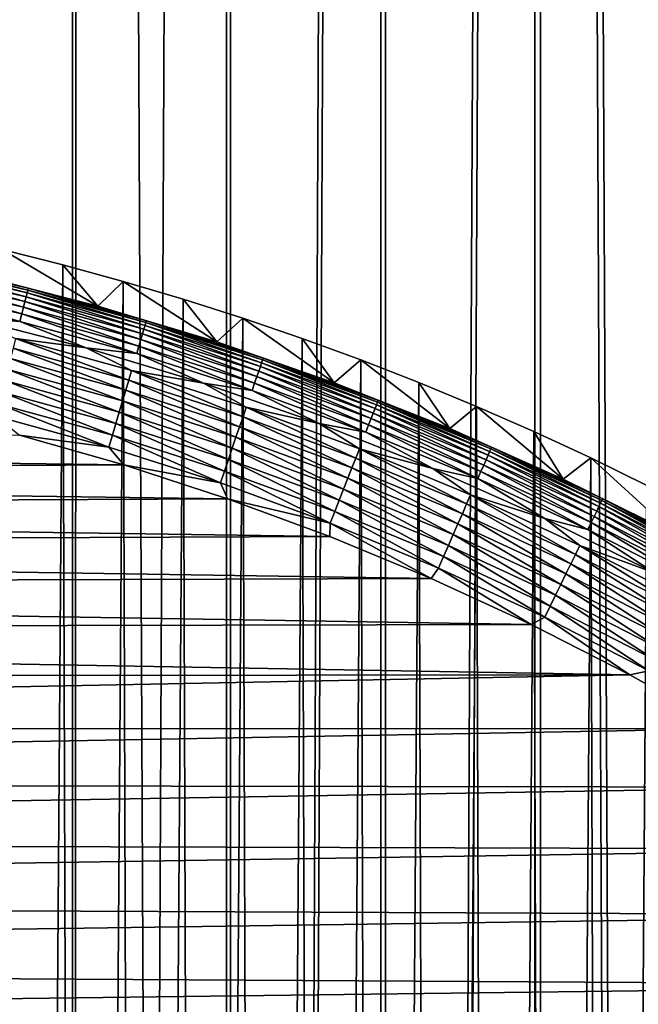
# Model space of a CAD drawing. Header units: millimetres. Extents: x -400 to 400, y -400 to 400.
# Tile 126 of 142: x 17 to 32, y 52 to 76. Entities that reach past the tile are written whole.
import ezdxf

# ---------------------------------------------------------------- set-up
doc = ezdxf.new("R2010")
doc.units = ezdxf.units.MM
doc.header["$LTSCALE"] = 33.374815
for name, color, linetype in [('1', 7, 'CONTINUOUS'), ('10', 7, 'CONTINUOUS'), ('11', 7, 'CONTINUOUS'), ('12', 7, 'CONTINUOUS'), ('2', 7, 'CONTINUOUS'), ('7', 7, 'CONTINUOUS'), ('9', 7, 'CONTINUOUS')]:
    doc.layers.add(name, color=color, linetype=linetype)

msp = doc.modelspace()

# ---------------------------------------------------------------- linework, layer by layer
at = {"layer": '1', "color": 253, "linetype": 'Continuous', "true_color": 0x98aaaf}
for points in [[(18.676, -399.564, -1.075), (14.966, 399.72, -1.012), (14.94, -399.721, -1.012), (18.676, -399.564, -1.075)], [(18.701, 399.563, -1.075), (14.966, 399.72, -1.012), (18.676, -399.564, -1.075), (18.701, 399.563, -1.075)], [(22.411, -399.372, -1.151), (18.701, 399.563, -1.075), (18.676, -399.564, -1.075), (22.411, -399.372, -1.151)], [(22.436, 399.371, -1.151), (18.701, 399.563, -1.075), (22.411, -399.372, -1.151), (22.436, 399.371, -1.151)], [(26.169, 399.143, -1.242), (22.436, 399.371, -1.151), (22.411, -399.372, -1.151), (26.169, 399.143, -1.242)], [(26.145, -399.145, -1.242), (26.169, 399.143, -1.242), (22.411, -399.372, -1.151), (26.145, -399.145, -1.242)], [(29.903, 398.881, -1.347), (26.169, 399.143, -1.242), (26.145, -399.145, -1.242), (29.903, 398.881, -1.347)], [(29.878, -398.883, -1.347), (29.903, 398.881, -1.347), (26.145, -399.145, -1.242), (29.878, -398.883, -1.347)], [(33.611, -398.585, -1.465), (29.903, 398.881, -1.347), (29.878, -398.883, -1.347), (33.611, -398.585, -1.465)], [(33.636, 398.583, -1.465), (29.903, 398.881, -1.347), (33.611, -398.585, -1.465), (33.636, 398.583, -1.465)]]:
    msp.add_3dface(points, dxfattribs=at)
at = {"layer": '10', "color": 254, "linetype": 'Continuous', "true_color": 0xcccccc}
for points in [[(-18.167, 65.529, 48.5), (-20.589, 64.808, 48.5), (19.854, 65.037, 48.5), (-18.167, 65.529, 48.5)], [(17.337, 65.753, 48.5), (-18.167, 65.529, 48.5), (19.854, 65.037, 48.5), (17.337, 65.753, 48.5)], [(-20.589, 64.808, 48.5), (-22.979, 64, 48.5), (22.35, 64.222, 48.5), (-20.589, 64.808, 48.5)], [(19.854, 65.037, 48.5), (-20.589, 64.808, 48.5), (22.35, 64.222, 48.5), (19.854, 65.037, 48.5)], [(22.35, 64.222, 48.5), (-22.979, 64, 48.5), (24.821, 63.308, 48.5), (22.35, 64.222, 48.5)], [(-22.979, 64, 48.5), (-25.335, 63.105, 48.5), (24.821, 63.308, 48.5), (-22.979, 64, 48.5)], [(24.821, 63.308, 48.5), (-25.335, 63.105, 48.5), (27.263, 62.296, 48.5), (24.821, 63.308, 48.5)], [(-25.335, 63.105, 48.5), (-27.653, 62.124, 48.5), (27.263, 62.296, 48.5), (-25.335, 63.105, 48.5)], [(27.263, 62.296, 48.5), (-27.653, 62.124, 48.5), (29.673, 61.185, 48.5), (27.263, 62.296, 48.5)], [(-27.653, 62.124, 48.5), (-29.93, 61.059, 48.5), (29.673, 61.185, 48.5), (-27.653, 62.124, 48.5)], [(-29.93, 61.059, 48.5), (-32.165, 59.912, 48.5), (32.045, 59.976, 48.5), (-29.93, 61.059, 48.5)], [(29.673, 61.185, 48.5), (-29.93, 61.059, 48.5), (32.045, 59.976, 48.5), (29.673, 61.185, 48.5)], [(-32.165, 59.912, 48.5), (-34.354, 58.684, 48.5), (32.045, 59.976, 48.5), (-32.165, 59.912, 48.5)], [(32.045, 59.976, 48.5), (-34.354, 58.684, 48.5), (34.378, 58.67, 48.5), (32.045, 59.976, 48.5)], [(-34.354, 58.684, 48.5), (-36.495, 57.377, 48.5), (34.378, 58.67, 48.5), (-34.354, 58.684, 48.5)], [(34.378, 58.67, 48.5), (-36.495, 57.377, 48.5), (36.665, 57.269, 48.5), (34.378, 58.67, 48.5)], [(-36.495, 57.377, 48.5), (-38.585, 55.993, 48.5), (36.665, 57.269, 48.5), (-36.495, 57.377, 48.5)], [(36.665, 57.269, 48.5), (-38.585, 55.993, 48.5), (38.905, 55.771, 48.5), (36.665, 57.269, 48.5)], [(-38.585, 55.993, 48.5), (-40.622, 54.534, 48.5), (38.905, 55.771, 48.5), (-38.585, 55.993, 48.5)], [(38.905, 55.771, 48.5), (-40.622, 54.534, 48.5), (41.092, 54.18, 48.5), (38.905, 55.771, 48.5)], [(-40.622, 54.534, 48.5), (-42.603, 53, 48.5), (41.092, 54.18, 48.5), (-40.622, 54.534, 48.5)], [(41.092, 54.18, 48.5), (-42.603, 53, 48.5), (43.223, 52.496, 48.5), (41.092, 54.18, 48.5)], [(-42.603, 53, 48.5), (-44.526, 51.396, 48.5), (43.223, 52.496, 48.5), (-42.603, 53, 48.5)], [(43.223, 52.496, 48.5), (-44.526, 51.396, 48.5), (45.294, 50.72, 48.5), (43.223, 52.496, 48.5)]]:
    msp.add_3dface(points, dxfattribs=at)
at = {"layer": '11', "color": 254, "linetype": 'Continuous', "true_color": 0xcccccc}
for points in [[(16.088, 68.592, 47.496), (17.241, 68.082, 47.697), (18.946, 67.858, 47.496), (16.088, 68.592, 47.496)], [(17.181, 67.848, 47.879), (19.971, 67.08, 47.879), (17.241, 68.082, 47.697), (17.181, 67.848, 47.879)], [(17.241, 68.082, 47.697), (19.971, 67.08, 47.879), (20.039, 67.311, 47.697), (17.241, 68.082, 47.697)], [(17.241, 68.082, 47.697), (20.039, 67.311, 47.697), (18.946, 67.858, 47.496), (17.241, 68.082, 47.697)], [(17.119, 67.6, 48.04), (19.898, 66.835, 48.04), (17.181, 67.848, 47.879), (17.119, 67.6, 48.04)], [(17.181, 67.848, 47.879), (19.898, 66.835, 48.04), (19.971, 67.08, 47.879), (17.181, 67.848, 47.879)], [(18.946, 67.858, 47.496), (20.039, 67.311, 47.697), (21.771, 67.005, 47.496), (18.946, 67.858, 47.496)], [(17.053, 67.34, 48.179), (19.821, 66.577, 48.179), (17.119, 67.6, 48.04), (17.053, 67.34, 48.179)], [(17.119, 67.6, 48.04), (19.821, 66.577, 48.179), (19.898, 66.835, 48.04), (17.119, 67.6, 48.04)], [(16.984, 67.068, 48.293), (19.741, 66.309, 48.293), (17.053, 67.34, 48.179), (16.984, 67.068, 48.293)], [(17.053, 67.34, 48.179), (19.741, 66.309, 48.293), (19.821, 66.577, 48.179), (17.053, 67.34, 48.179)], [(19.971, 67.08, 47.879), (22.726, 66.198, 47.879), (20.039, 67.311, 47.697), (19.971, 67.08, 47.879)], [(20.039, 67.311, 47.697), (22.726, 66.198, 47.879), (22.804, 66.426, 47.697), (20.039, 67.311, 47.697)], [(20.039, 67.311, 47.697), (22.804, 66.426, 47.697), (21.771, 67.005, 47.496), (20.039, 67.311, 47.697)], [(16.913, 66.789, 48.383), (19.659, 66.033, 48.383), (16.984, 67.068, 48.293), (16.913, 66.789, 48.383)], [(16.984, 67.068, 48.293), (19.659, 66.033, 48.383), (19.741, 66.309, 48.293), (16.984, 67.068, 48.293)], [(19.898, 66.835, 48.04), (22.643, 65.956, 48.04), (19.971, 67.08, 47.879), (19.898, 66.835, 48.04)], [(19.971, 67.08, 47.879), (22.643, 65.956, 48.04), (22.726, 66.198, 47.879), (19.971, 67.08, 47.879)], [(21.771, 67.005, 47.496), (22.804, 66.426, 47.697), (24.558, 66.035, 47.496), (21.771, 67.005, 47.496)], [(16.841, 66.502, 48.448), (19.575, 65.75, 48.448), (16.913, 66.789, 48.383), (16.841, 66.502, 48.448)], [(16.913, 66.789, 48.383), (19.575, 65.75, 48.448), (19.659, 66.033, 48.383), (16.913, 66.789, 48.383)], [(19.821, 66.577, 48.179), (22.555, 65.701, 48.179), (19.898, 66.835, 48.04), (19.821, 66.577, 48.179)], [(19.898, 66.835, 48.04), (22.555, 65.701, 48.179), (22.643, 65.956, 48.04), (19.898, 66.835, 48.04)], [(16.767, 66.212, 48.487), (19.489, 65.462, 48.487), (16.841, 66.502, 48.448), (16.767, 66.212, 48.487)], [(16.841, 66.502, 48.448), (19.489, 65.462, 48.487), (19.575, 65.75, 48.448), (16.841, 66.502, 48.448)], [(19.741, 66.309, 48.293), (22.464, 65.437, 48.293), (19.821, 66.577, 48.179), (19.741, 66.309, 48.293)], [(19.821, 66.577, 48.179), (22.464, 65.437, 48.293), (22.555, 65.701, 48.179), (19.821, 66.577, 48.179)], [(19.659, 66.033, 48.383), (22.371, 65.164, 48.383), (19.741, 66.309, 48.293), (19.659, 66.033, 48.383)], [(19.741, 66.309, 48.293), (22.371, 65.164, 48.383), (22.464, 65.437, 48.293), (19.741, 66.309, 48.293)], [(22.726, 66.198, 47.879), (25.442, 65.202, 47.879), (22.804, 66.426, 47.697), (22.726, 66.198, 47.879)], [(22.804, 66.426, 47.697), (25.442, 65.202, 47.879), (25.529, 65.426, 47.697), (22.804, 66.426, 47.697)], [(22.804, 66.426, 47.697), (25.529, 65.426, 47.697), (24.558, 66.035, 47.496), (22.804, 66.426, 47.697)], [(16.767, 66.212, 48.487), (17.337, 65.753, 48.5), (19.489, 65.462, 48.487), (16.767, 66.212, 48.487)], [(19.575, 65.75, 48.448), (22.275, 64.885, 48.448), (19.659, 66.033, 48.383), (19.575, 65.75, 48.448)], [(19.659, 66.033, 48.383), (22.275, 64.885, 48.448), (22.371, 65.164, 48.383), (19.659, 66.033, 48.383)], [(22.643, 65.956, 48.04), (25.349, 64.964, 48.04), (22.726, 66.198, 47.879), (22.643, 65.956, 48.04)], [(22.726, 66.198, 47.879), (25.349, 64.964, 48.04), (25.442, 65.202, 47.879), (22.726, 66.198, 47.879)], [(24.558, 66.035, 47.496), (25.529, 65.426, 47.697), (27.302, 64.948, 47.496), (24.558, 66.035, 47.496)], [(22.555, 65.701, 48.179), (25.251, 64.713, 48.179), (22.643, 65.956, 48.04), (22.555, 65.701, 48.179)], [(22.643, 65.956, 48.04), (25.251, 64.713, 48.179), (25.349, 64.964, 48.04), (22.643, 65.956, 48.04)], [(17.337, 65.753, 48.5), (19.854, 65.037, 48.5), (19.489, 65.462, 48.487), (17.337, 65.753, 48.5)], [(19.489, 65.462, 48.487), (22.178, 64.601, 48.487), (19.575, 65.75, 48.448), (19.489, 65.462, 48.487)], [(19.575, 65.75, 48.448), (22.178, 64.601, 48.487), (22.275, 64.885, 48.448), (19.575, 65.75, 48.448)], [(22.464, 65.437, 48.293), (25.149, 64.453, 48.293), (22.555, 65.701, 48.179), (22.464, 65.437, 48.293)], [(22.555, 65.701, 48.179), (25.149, 64.453, 48.293), (25.251, 64.713, 48.179), (22.555, 65.701, 48.179)], [(19.489, 65.462, 48.487), (19.854, 65.037, 48.5), (22.178, 64.601, 48.487), (19.489, 65.462, 48.487)], [(22.371, 65.164, 48.383), (25.045, 64.184, 48.383), (22.464, 65.437, 48.293), (22.371, 65.164, 48.383)], [(22.464, 65.437, 48.293), (25.045, 64.184, 48.383), (25.149, 64.453, 48.293), (22.464, 65.437, 48.293)], [(25.442, 65.202, 47.879), (28.115, 64.095, 47.879), (25.529, 65.426, 47.697), (25.442, 65.202, 47.879)], [(25.529, 65.426, 47.697), (28.115, 64.095, 47.879), (28.211, 64.316, 47.697), (25.529, 65.426, 47.697)], [(25.529, 65.426, 47.697), (28.211, 64.316, 47.697), (27.302, 64.948, 47.496), (25.529, 65.426, 47.697)], [(22.275, 64.885, 48.448), (24.937, 63.909, 48.448), (22.371, 65.164, 48.383), (22.275, 64.885, 48.448)], [(22.371, 65.164, 48.383), (24.937, 63.909, 48.448), (25.045, 64.184, 48.383), (22.371, 65.164, 48.383)], [(25.349, 64.964, 48.04), (28.012, 63.86, 48.04), (25.442, 65.202, 47.879), (25.349, 64.964, 48.04)], [(25.442, 65.202, 47.879), (28.012, 63.86, 48.04), (28.115, 64.095, 47.879), (25.442, 65.202, 47.879)], [(19.854, 65.037, 48.5), (22.35, 64.222, 48.5), (22.178, 64.601, 48.487), (19.854, 65.037, 48.5)], [(22.178, 64.601, 48.487), (24.828, 63.63, 48.487), (22.275, 64.885, 48.448), (22.178, 64.601, 48.487)], [(22.275, 64.885, 48.448), (24.828, 63.63, 48.487), (24.937, 63.909, 48.448), (22.275, 64.885, 48.448)], [(25.251, 64.713, 48.179), (27.904, 63.614, 48.179), (25.349, 64.964, 48.04), (25.251, 64.713, 48.179)], [(25.349, 64.964, 48.04), (27.904, 63.614, 48.179), (28.012, 63.86, 48.04), (25.349, 64.964, 48.04)], [(27.302, 64.948, 47.496), (28.211, 64.316, 47.697), (29.998, 63.748, 47.496), (27.302, 64.948, 47.496)], [(22.178, 64.601, 48.487), (22.35, 64.222, 48.5), (24.828, 63.63, 48.487), (22.178, 64.601, 48.487)], [(25.149, 64.453, 48.293), (27.791, 63.358, 48.293), (25.251, 64.713, 48.179), (25.149, 64.453, 48.293)], [(25.251, 64.713, 48.179), (27.791, 63.358, 48.293), (27.904, 63.614, 48.179), (25.251, 64.713, 48.179)], [(25.045, 64.184, 48.383), (27.676, 63.094, 48.383), (25.149, 64.453, 48.293), (25.045, 64.184, 48.383)], [(25.149, 64.453, 48.293), (27.676, 63.094, 48.383), (27.791, 63.358, 48.293), (25.149, 64.453, 48.293)], [(22.35, 64.222, 48.5), (24.821, 63.308, 48.5), (24.828, 63.63, 48.487), (22.35, 64.222, 48.5)], [(24.937, 63.909, 48.448), (27.557, 62.824, 48.448), (25.045, 64.184, 48.383), (24.937, 63.909, 48.448)], [(25.045, 64.184, 48.383), (27.557, 62.824, 48.448), (27.676, 63.094, 48.383), (25.045, 64.184, 48.383)], [(28.115, 64.095, 47.879), (30.739, 62.878, 47.879), (28.211, 64.316, 47.697), (28.115, 64.095, 47.879)], [(28.211, 64.316, 47.697), (30.739, 62.878, 47.879), (30.845, 63.095, 47.697), (28.211, 64.316, 47.697)], [(28.211, 64.316, 47.697), (30.845, 63.095, 47.697), (29.998, 63.748, 47.496), (28.211, 64.316, 47.697)], [(24.828, 63.63, 48.487), (27.437, 62.549, 48.487), (24.937, 63.909, 48.448), (24.828, 63.63, 48.487)], [(24.937, 63.909, 48.448), (27.437, 62.549, 48.487), (27.557, 62.824, 48.448), (24.937, 63.909, 48.448)], [(27.904, 63.614, 48.179), (30.509, 62.407, 48.179), (28.012, 63.86, 48.04), (27.904, 63.614, 48.179)], [(28.012, 63.86, 48.04), (30.627, 62.648, 48.04), (28.115, 64.095, 47.879), (28.012, 63.86, 48.04)], [(28.012, 63.86, 48.04), (30.509, 62.407, 48.179), (30.627, 62.648, 48.04), (28.012, 63.86, 48.04)], [(28.115, 64.095, 47.879), (30.627, 62.648, 48.04), (30.739, 62.878, 47.879), (28.115, 64.095, 47.879)], [(24.821, 63.308, 48.5), (27.263, 62.296, 48.5), (24.828, 63.63, 48.487), (24.821, 63.308, 48.5)], [(24.828, 63.63, 48.487), (27.263, 62.296, 48.5), (27.437, 62.549, 48.487), (24.828, 63.63, 48.487)], [(29.998, 63.748, 47.496), (30.845, 63.095, 47.697), (32.641, 62.436, 47.496), (29.998, 63.748, 47.496)], [(27.791, 63.358, 48.293), (30.386, 62.156, 48.293), (27.904, 63.614, 48.179), (27.791, 63.358, 48.293)], [(27.904, 63.614, 48.179), (30.386, 62.156, 48.293), (30.509, 62.407, 48.179), (27.904, 63.614, 48.179)], [(27.676, 63.094, 48.383), (30.259, 61.896, 48.383), (27.791, 63.358, 48.293), (27.676, 63.094, 48.383)], [(27.791, 63.358, 48.293), (30.259, 61.896, 48.383), (30.386, 62.156, 48.293), (27.791, 63.358, 48.293)], [(27.557, 62.824, 48.448), (30.13, 61.631, 48.448), (27.676, 63.094, 48.383), (27.557, 62.824, 48.448)], [(27.676, 63.094, 48.383), (30.13, 61.631, 48.448), (30.259, 61.896, 48.383), (27.676, 63.094, 48.383)], [(30.739, 62.878, 47.879), (33.311, 61.554, 47.879), (30.845, 63.095, 47.697), (30.739, 62.878, 47.879)], [(30.845, 63.095, 47.697), (33.311, 61.554, 47.879), (33.426, 61.766, 47.697), (30.845, 63.095, 47.697)], [(30.845, 63.095, 47.697), (33.426, 61.766, 47.697), (32.641, 62.436, 47.496), (30.845, 63.095, 47.697)], [(27.437, 62.549, 48.487), (29.998, 61.362, 48.487), (27.557, 62.824, 48.448), (27.437, 62.549, 48.487)], [(27.557, 62.824, 48.448), (29.998, 61.362, 48.487), (30.13, 61.631, 48.448), (27.557, 62.824, 48.448)], [(30.627, 62.648, 48.04), (33.19, 61.329, 48.04), (30.739, 62.878, 47.879), (30.627, 62.648, 48.04)], [(30.739, 62.878, 47.879), (33.19, 61.329, 48.04), (33.311, 61.554, 47.879), (30.739, 62.878, 47.879)], [(27.263, 62.296, 48.5), (29.673, 61.185, 48.5), (27.437, 62.549, 48.487), (27.263, 62.296, 48.5)], [(27.437, 62.549, 48.487), (29.673, 61.185, 48.5), (29.998, 61.362, 48.487), (27.437, 62.549, 48.487)], [(30.509, 62.407, 48.179), (33.062, 61.093, 48.179), (30.627, 62.648, 48.04), (30.509, 62.407, 48.179)], [(30.627, 62.648, 48.04), (33.062, 61.093, 48.179), (33.19, 61.329, 48.04), (30.627, 62.648, 48.04)], [(30.386, 62.156, 48.293), (32.929, 60.847, 48.293), (30.509, 62.407, 48.179), (30.386, 62.156, 48.293)], [(30.509, 62.407, 48.179), (32.929, 60.847, 48.293), (33.062, 61.093, 48.179), (30.509, 62.407, 48.179)], [(30.259, 61.896, 48.383), (32.791, 60.593, 48.383), (30.386, 62.156, 48.293), (30.259, 61.896, 48.383)], [(30.386, 62.156, 48.293), (32.791, 60.593, 48.383), (32.929, 60.847, 48.293), (30.386, 62.156, 48.293)], [(30.13, 61.631, 48.448), (32.651, 60.333, 48.448), (30.259, 61.896, 48.383), (30.13, 61.631, 48.448)], [(30.259, 61.896, 48.383), (32.651, 60.333, 48.448), (32.791, 60.593, 48.383), (30.259, 61.896, 48.383)], [(29.998, 61.362, 48.487), (32.508, 60.07, 48.487), (30.13, 61.631, 48.448), (29.998, 61.362, 48.487)], [(30.13, 61.631, 48.448), (32.508, 60.07, 48.487), (32.651, 60.333, 48.448), (30.13, 61.631, 48.448)], [(29.673, 61.185, 48.5), (32.045, 59.976, 48.5), (29.998, 61.362, 48.487), (29.673, 61.185, 48.5)], [(29.998, 61.362, 48.487), (32.045, 59.976, 48.5), (32.508, 60.07, 48.487), (29.998, 61.362, 48.487)], [(32.045, 59.976, 48.5), (34.378, 58.67, 48.5), (32.508, 60.07, 48.487), (32.045, 59.976, 48.5)]]:
    msp.add_3dface(points, dxfattribs=at)
at = {"layer": '12', "color": 254, "linetype": 'Continuous', "true_color": 0xcccccc}
for points in [[(14.626, 69.756, 46.24), (17.497, 69.092, 46.24), (14.646, 69.849, 45.953), (14.626, 69.756, 46.24)], [(14.646, 69.849, 45.953), (17.52, 69.184, 45.953), (14.66, 69.917, 45.659), (14.646, 69.849, 45.953)], [(14.646, 69.849, 45.953), (17.497, 69.092, 46.24), (17.52, 69.184, 45.953), (14.646, 69.849, 45.953)], [(14.669, 69.96, 45.36), (14.66, 69.917, 45.659), (17.537, 69.252, 45.659), (14.669, 69.96, 45.36)], [(14.66, 69.917, 45.659), (17.52, 69.184, 45.953), (17.537, 69.252, 45.659), (14.66, 69.917, 45.659)], [(17.548, 69.294, 45.36), (16.327, 69.611, 45.061), (14.669, 69.96, 45.36), (17.548, 69.294, 45.36)], [(17.548, 69.294, 45.36), (14.669, 69.96, 45.36), (17.537, 69.252, 45.659), (17.548, 69.294, 45.36)], [(14.573, 69.5, 46.785), (17.432, 68.838, 46.785), (14.602, 69.639, 46.518), (14.573, 69.5, 46.785)], [(14.602, 69.639, 46.518), (17.467, 68.977, 46.518), (14.626, 69.756, 46.24), (14.602, 69.639, 46.518)], [(14.602, 69.639, 46.518), (17.432, 68.838, 46.785), (17.467, 68.977, 46.518), (14.602, 69.639, 46.518)], [(14.626, 69.756, 46.24), (17.467, 68.977, 46.518), (17.497, 69.092, 46.24), (14.626, 69.756, 46.24)], [(19.228, 68.866, 45.061), (16.327, 69.611, 45.061), (17.548, 69.294, 45.36), (19.228, 68.866, 45.061)], [(14.5, 69.156, 47.276), (17.346, 68.497, 47.276), (14.539, 69.338, 47.038), (14.5, 69.156, 47.276)], [(14.539, 69.338, 47.038), (17.392, 68.678, 47.038), (14.573, 69.5, 46.785), (14.539, 69.338, 47.038)], [(14.539, 69.338, 47.038), (17.346, 68.497, 47.276), (17.392, 68.678, 47.038), (14.539, 69.338, 47.038)], [(14.573, 69.5, 46.785), (17.392, 68.678, 47.038), (17.432, 68.838, 46.785), (14.573, 69.5, 46.785)], [(14.5, 69.156, 47.276), (16.088, 68.592, 47.496), (17.346, 68.497, 47.276), (14.5, 69.156, 47.276)], [(17.467, 68.977, 46.518), (20.303, 68.196, 46.518), (17.497, 69.092, 46.24), (17.467, 68.977, 46.518)], [(17.497, 69.092, 46.24), (20.337, 68.31, 46.24), (17.52, 69.184, 45.953), (17.497, 69.092, 46.24)], [(17.497, 69.092, 46.24), (20.303, 68.196, 46.518), (20.337, 68.31, 46.24), (17.497, 69.092, 46.24)], [(17.52, 69.184, 45.953), (20.364, 68.401, 45.953), (17.537, 69.252, 45.659), (17.52, 69.184, 45.953)], [(17.52, 69.184, 45.953), (20.337, 68.31, 46.24), (20.364, 68.401, 45.953), (17.52, 69.184, 45.953)], [(17.548, 69.294, 45.36), (17.537, 69.252, 45.659), (20.384, 68.468, 45.659), (17.548, 69.294, 45.36)], [(17.537, 69.252, 45.659), (20.364, 68.401, 45.953), (20.384, 68.468, 45.659), (17.537, 69.252, 45.659)], [(20.396, 68.51, 45.36), (19.228, 68.866, 45.061), (17.548, 69.294, 45.36), (20.396, 68.51, 45.36)], [(20.396, 68.51, 45.36), (17.548, 69.294, 45.36), (20.384, 68.468, 45.659), (20.396, 68.51, 45.36)], [(17.432, 68.838, 46.785), (20.262, 68.059, 46.785), (17.467, 68.977, 46.518), (17.432, 68.838, 46.785)], [(17.467, 68.977, 46.518), (20.262, 68.059, 46.785), (20.303, 68.196, 46.518), (17.467, 68.977, 46.518)], [(22.095, 68, 45.061), (19.228, 68.866, 45.061), (20.396, 68.51, 45.36), (22.095, 68, 45.061)], [(17.346, 68.497, 47.276), (20.162, 67.722, 47.276), (17.392, 68.678, 47.038), (17.346, 68.497, 47.276)], [(17.392, 68.678, 47.038), (20.215, 67.901, 47.038), (17.432, 68.838, 46.785), (17.392, 68.678, 47.038)], [(17.392, 68.678, 47.038), (20.162, 67.722, 47.276), (20.215, 67.901, 47.038), (17.392, 68.678, 47.038)], [(17.432, 68.838, 46.785), (20.215, 67.901, 47.038), (20.262, 68.059, 46.785), (17.432, 68.838, 46.785)], [(16.088, 68.592, 47.496), (18.946, 67.858, 47.496), (17.346, 68.497, 47.276), (16.088, 68.592, 47.496)], [(17.346, 68.497, 47.276), (18.946, 67.858, 47.496), (20.162, 67.722, 47.276), (17.346, 68.497, 47.276)], [(20.337, 68.31, 46.24), (23.142, 67.411, 46.24), (20.364, 68.401, 45.953), (20.337, 68.31, 46.24)], [(20.364, 68.401, 45.953), (23.173, 67.501, 45.953), (20.384, 68.468, 45.659), (20.364, 68.401, 45.953)], [(20.364, 68.401, 45.953), (23.142, 67.411, 46.24), (23.173, 67.501, 45.953), (20.364, 68.401, 45.953)], [(20.396, 68.51, 45.36), (20.384, 68.468, 45.659), (23.196, 67.567, 45.659), (20.396, 68.51, 45.36)], [(20.384, 68.468, 45.659), (23.173, 67.501, 45.953), (23.196, 67.567, 45.659), (20.384, 68.468, 45.659)], [(23.21, 67.609, 45.36), (22.095, 68, 45.061), (20.396, 68.51, 45.36), (23.21, 67.609, 45.36)], [(23.21, 67.609, 45.36), (20.396, 68.51, 45.36), (23.196, 67.567, 45.659), (23.21, 67.609, 45.36)], [(20.262, 68.059, 46.785), (23.057, 67.164, 46.785), (20.303, 68.196, 46.518), (20.262, 68.059, 46.785)], [(20.303, 68.196, 46.518), (23.104, 67.299, 46.518), (20.337, 68.31, 46.24), (20.303, 68.196, 46.518)], [(20.303, 68.196, 46.518), (23.057, 67.164, 46.785), (23.104, 67.299, 46.518), (20.303, 68.196, 46.518)], [(20.337, 68.31, 46.24), (23.104, 67.299, 46.518), (23.142, 67.411, 46.24), (20.337, 68.31, 46.24)], [(20.162, 67.722, 47.276), (22.943, 66.831, 47.276), (20.215, 67.901, 47.038), (20.162, 67.722, 47.276)], [(20.215, 67.901, 47.038), (23.004, 67.007, 47.038), (20.262, 68.059, 46.785), (20.215, 67.901, 47.038)], [(20.215, 67.901, 47.038), (22.943, 66.831, 47.276), (23.004, 67.007, 47.038), (20.215, 67.901, 47.038)], [(20.262, 68.059, 46.785), (23.004, 67.007, 47.038), (23.057, 67.164, 46.785), (20.262, 68.059, 46.785)], [(24.923, 67.015, 45.061), (22.095, 68, 45.061), (23.21, 67.609, 45.36), (24.923, 67.015, 45.061)], [(18.946, 67.858, 47.496), (21.771, 67.005, 47.496), (20.162, 67.722, 47.276), (18.946, 67.858, 47.496)], [(20.162, 67.722, 47.276), (21.771, 67.005, 47.496), (22.943, 66.831, 47.276), (20.162, 67.722, 47.276)], [(23.142, 67.411, 46.24), (25.908, 66.397, 46.24), (23.173, 67.501, 45.953), (23.142, 67.411, 46.24)], [(23.173, 67.501, 45.953), (25.943, 66.486, 45.953), (23.196, 67.567, 45.659), (23.173, 67.501, 45.953)], [(23.173, 67.501, 45.953), (25.908, 66.397, 46.24), (25.943, 66.486, 45.953), (23.173, 67.501, 45.953)], [(23.21, 67.609, 45.36), (23.196, 67.567, 45.659), (25.968, 66.551, 45.659), (23.21, 67.609, 45.36)], [(23.196, 67.567, 45.659), (25.943, 66.486, 45.953), (25.968, 66.551, 45.659), (23.196, 67.567, 45.659)], [(25.984, 66.592, 45.36), (24.923, 67.015, 45.061), (23.21, 67.609, 45.36), (25.984, 66.592, 45.36)], [(25.984, 66.592, 45.36), (23.21, 67.609, 45.36), (25.968, 66.551, 45.659), (25.984, 66.592, 45.36)], [(23.057, 67.164, 46.785), (25.813, 66.153, 46.785), (23.104, 67.299, 46.518), (23.057, 67.164, 46.785)], [(23.104, 67.299, 46.518), (25.865, 66.286, 46.518), (23.142, 67.411, 46.24), (23.104, 67.299, 46.518)], [(23.104, 67.299, 46.518), (25.813, 66.153, 46.785), (25.865, 66.286, 46.518), (23.104, 67.299, 46.518)], [(23.142, 67.411, 46.24), (25.865, 66.286, 46.518), (25.908, 66.397, 46.24), (23.142, 67.411, 46.24)], [(21.771, 67.005, 47.496), (24.558, 66.035, 47.496), (22.943, 66.831, 47.276), (21.771, 67.005, 47.496)], [(22.943, 66.831, 47.276), (25.685, 65.826, 47.276), (23.004, 67.007, 47.038), (22.943, 66.831, 47.276)], [(23.004, 67.007, 47.038), (25.753, 65.999, 47.038), (23.057, 67.164, 46.785), (23.004, 67.007, 47.038)], [(23.004, 67.007, 47.038), (25.685, 65.826, 47.276), (25.753, 65.999, 47.038), (23.004, 67.007, 47.038)], [(23.057, 67.164, 46.785), (25.753, 65.999, 47.038), (25.813, 66.153, 46.785), (23.057, 67.164, 46.785)], [(27.707, 65.913, 45.061), (24.923, 67.015, 45.061), (25.984, 66.592, 45.36), (27.707, 65.913, 45.061)], [(22.943, 66.831, 47.276), (24.558, 66.035, 47.496), (25.685, 65.826, 47.276), (22.943, 66.831, 47.276)], [(25.908, 66.397, 46.24), (28.63, 65.27, 46.24), (25.943, 66.486, 45.953), (25.908, 66.397, 46.24)], [(25.943, 66.486, 45.953), (28.668, 65.357, 45.953), (25.968, 66.551, 45.659), (25.943, 66.486, 45.953)], [(25.943, 66.486, 45.953), (28.63, 65.27, 46.24), (28.668, 65.357, 45.953), (25.943, 66.486, 45.953)], [(25.984, 66.592, 45.36), (25.968, 66.551, 45.659), (28.696, 65.421, 45.659), (25.984, 66.592, 45.36)], [(25.968, 66.551, 45.659), (28.668, 65.357, 45.953), (28.696, 65.421, 45.659), (25.968, 66.551, 45.659)], [(28.714, 65.461, 45.36), (27.707, 65.913, 45.061), (25.984, 66.592, 45.36), (28.714, 65.461, 45.36)], [(28.714, 65.461, 45.36), (25.984, 66.592, 45.36), (28.696, 65.421, 45.659), (28.714, 65.461, 45.36)], [(25.813, 66.153, 46.785), (28.525, 65.03, 46.785), (25.865, 66.286, 46.518), (25.813, 66.153, 46.785)], [(25.865, 66.286, 46.518), (28.582, 65.161, 46.518), (25.908, 66.397, 46.24), (25.865, 66.286, 46.518)], [(25.865, 66.286, 46.518), (28.525, 65.03, 46.785), (28.582, 65.161, 46.518), (25.865, 66.286, 46.518)], [(25.908, 66.397, 46.24), (28.582, 65.161, 46.518), (28.63, 65.27, 46.24), (25.908, 66.397, 46.24)], [(24.558, 66.035, 47.496), (27.302, 64.948, 47.496), (25.685, 65.826, 47.276), (24.558, 66.035, 47.496)], [(25.685, 65.826, 47.276), (28.384, 64.708, 47.276), (25.753, 65.999, 47.038), (25.685, 65.826, 47.276)], [(25.753, 65.999, 47.038), (28.458, 64.879, 47.038), (25.813, 66.153, 46.785), (25.753, 65.999, 47.038)], [(25.753, 65.999, 47.038), (28.384, 64.708, 47.276), (28.458, 64.879, 47.038), (25.753, 65.999, 47.038)], [(25.813, 66.153, 46.785), (28.458, 64.879, 47.038), (28.525, 65.03, 46.785), (25.813, 66.153, 46.785)], [(25.685, 65.826, 47.276), (27.302, 64.948, 47.496), (28.384, 64.708, 47.276), (25.685, 65.826, 47.276)], [(30.443, 64.695, 45.061), (27.707, 65.913, 45.061), (28.714, 65.461, 45.36), (30.443, 64.695, 45.061)], [(28.63, 65.27, 46.24), (31.303, 64.031, 46.24), (28.668, 65.357, 45.953), (28.63, 65.27, 46.24)], [(28.668, 65.357, 45.953), (31.345, 64.116, 45.953), (28.696, 65.421, 45.659), (28.668, 65.357, 45.953)], [(28.668, 65.357, 45.953), (31.303, 64.031, 46.24), (31.345, 64.116, 45.953), (28.668, 65.357, 45.953)], [(28.714, 65.461, 45.36), (28.696, 65.421, 45.659), (31.375, 64.179, 45.659), (28.714, 65.461, 45.36)], [(28.696, 65.421, 45.659), (31.345, 64.116, 45.953), (31.375, 64.179, 45.659), (28.696, 65.421, 45.659)], [(31.395, 64.219, 45.36), (30.443, 64.695, 45.061), (28.714, 65.461, 45.36), (31.395, 64.219, 45.36)], [(31.395, 64.219, 45.36), (28.714, 65.461, 45.36), (31.375, 64.179, 45.659), (31.395, 64.219, 45.36)], [(28.525, 65.03, 46.785), (31.188, 63.796, 46.785), (28.582, 65.161, 46.518), (28.525, 65.03, 46.785)], [(28.582, 65.161, 46.518), (31.251, 63.924, 46.518), (28.63, 65.27, 46.24), (28.582, 65.161, 46.518)], [(28.582, 65.161, 46.518), (31.188, 63.796, 46.785), (31.251, 63.924, 46.518), (28.582, 65.161, 46.518)], [(28.63, 65.27, 46.24), (31.251, 63.924, 46.518), (31.303, 64.031, 46.24), (28.63, 65.27, 46.24)], [(27.302, 64.948, 47.496), (29.998, 63.748, 47.496), (28.384, 64.708, 47.276), (27.302, 64.948, 47.496)], [(28.384, 64.708, 47.276), (31.033, 63.48, 47.276), (28.458, 64.879, 47.038), (28.384, 64.708, 47.276)], [(28.458, 64.879, 47.038), (31.115, 63.647, 47.038), (28.525, 65.03, 46.785), (28.458, 64.879, 47.038)], [(28.458, 64.879, 47.038), (31.033, 63.48, 47.276), (31.115, 63.647, 47.038), (28.458, 64.879, 47.038)], [(28.525, 65.03, 46.785), (31.115, 63.647, 47.038), (31.188, 63.796, 46.785), (28.525, 65.03, 46.785)], [(28.384, 64.708, 47.276), (29.998, 63.748, 47.496), (31.033, 63.48, 47.276), (28.384, 64.708, 47.276)], [(33.126, 63.363, 45.061), (30.443, 64.695, 45.061), (31.395, 64.219, 45.36), (33.126, 63.363, 45.061)], [(31.303, 64.031, 46.24), (33.922, 62.683, 46.24), (31.345, 64.116, 45.953), (31.303, 64.031, 46.24)], [(31.345, 64.116, 45.953), (33.967, 62.766, 45.953), (31.375, 64.179, 45.659), (31.345, 64.116, 45.953)], [(31.345, 64.116, 45.953), (33.922, 62.683, 46.24), (33.967, 62.766, 45.953), (31.345, 64.116, 45.953)], [(31.395, 64.219, 45.36), (31.375, 64.179, 45.659), (34.001, 62.828, 45.659), (31.395, 64.219, 45.36)], [(31.375, 64.179, 45.659), (33.967, 62.766, 45.953), (34.001, 62.828, 45.659), (31.375, 64.179, 45.659)], [(34.022, 62.866, 45.36), (33.126, 63.363, 45.061), (31.395, 64.219, 45.36), (34.022, 62.866, 45.36)], [(34.022, 62.866, 45.36), (31.395, 64.219, 45.36), (34.001, 62.828, 45.659), (34.022, 62.866, 45.36)], [(31.188, 63.796, 46.785), (33.798, 62.452, 46.785), (31.251, 63.924, 46.518), (31.188, 63.796, 46.785)], [(31.251, 63.924, 46.518), (33.866, 62.578, 46.518), (31.303, 64.031, 46.24), (31.251, 63.924, 46.518)], [(31.251, 63.924, 46.518), (33.798, 62.452, 46.785), (33.866, 62.578, 46.518), (31.251, 63.924, 46.518)], [(31.303, 64.031, 46.24), (33.866, 62.578, 46.518), (33.922, 62.683, 46.24), (31.303, 64.031, 46.24)], [(29.998, 63.748, 47.496), (32.641, 62.436, 47.496), (31.033, 63.48, 47.276), (29.998, 63.748, 47.496)], [(31.033, 63.48, 47.276), (33.63, 62.143, 47.276), (31.115, 63.647, 47.038), (31.033, 63.48, 47.276)], [(31.115, 63.647, 47.038), (33.719, 62.307, 47.038), (31.188, 63.796, 46.785), (31.115, 63.647, 47.038)], [(31.115, 63.647, 47.038), (33.63, 62.143, 47.276), (33.719, 62.307, 47.038), (31.115, 63.647, 47.038)], [(31.188, 63.796, 46.785), (33.719, 62.307, 47.038), (33.798, 62.452, 46.785), (31.188, 63.796, 46.785)], [(31.033, 63.48, 47.276), (32.641, 62.436, 47.496), (33.63, 62.143, 47.276), (31.033, 63.48, 47.276)]]:
    msp.add_3dface(points, dxfattribs=at)
at = {"layer": '2', "color": 253, "linetype": 'Continuous', "true_color": 0x98aaaf}
for points in [[(18.619, 399.565, -2.573), (14.884, -399.722, -2.511), (14.9, 399.722, -2.511), (18.619, 399.565, -2.573)], [(18.603, -399.566, -2.574), (14.884, -399.722, -2.511), (18.619, 399.565, -2.573), (18.603, -399.566, -2.574)], [(22.337, 399.374, -2.65), (18.603, -399.566, -2.574), (18.619, 399.565, -2.573), (22.337, 399.374, -2.65)], [(22.32, -399.375, -2.65), (18.603, -399.566, -2.574), (22.337, 399.374, -2.65), (22.32, -399.375, -2.65)], [(26.054, 399.148, -2.74), (22.32, -399.375, -2.65), (22.337, 399.374, -2.65), (26.054, 399.148, -2.74)], [(26.033, -399.15, -2.74), (22.32, -399.375, -2.65), (26.054, 399.148, -2.74), (26.033, -399.15, -2.74)], [(29.771, 398.887, -2.844), (26.033, -399.15, -2.74), (26.054, 399.148, -2.74), (29.771, 398.887, -2.844)], [(29.742, -398.89, -2.843), (26.033, -399.15, -2.74), (29.771, 398.887, -2.844), (29.742, -398.89, -2.843)], [(33.449, -398.595, -2.961), (29.742, -398.89, -2.843), (29.771, 398.887, -2.844), (33.449, -398.595, -2.961)], [(33.488, 398.592, -2.961), (33.449, -398.595, -2.961), (29.771, 398.887, -2.844), (33.488, 398.592, -2.961)]]:
    msp.add_3dface(points, dxfattribs=at)
at = {"layer": '7', "color": 254, "linetype": 'Continuous', "true_color": 0xcccccc}
for points in [[(19.228, 68.866, 45.061), (16.92, 70.227, 2.831), (16.327, 69.611, 45.061), (19.228, 68.866, 45.061)], [(18.383, 69.859, 2.801), (16.92, 70.227, 2.831), (19.228, 68.866, 45.061), (18.383, 69.859, 2.801)], [(19.838, 69.461, 2.768), (18.383, 69.859, 2.801), (19.228, 68.866, 45.061), (19.838, 69.461, 2.768)], [(22.095, 68, 45.061), (19.838, 69.461, 2.768), (19.228, 68.866, 45.061), (22.095, 68, 45.061)], [(21.285, 69.032, 2.733), (19.838, 69.461, 2.768), (22.095, 68, 45.061), (21.285, 69.032, 2.733)], [(22.722, 68.573, 2.696), (21.285, 69.032, 2.733), (22.095, 68, 45.061), (22.722, 68.573, 2.696)], [(24.923, 67.015, 45.061), (22.722, 68.573, 2.696), (22.095, 68, 45.061), (24.923, 67.015, 45.061)], [(24.15, 68.084, 2.657), (22.722, 68.573, 2.696), (24.923, 67.015, 45.061), (24.15, 68.084, 2.657)], [(25.565, 67.566, 2.615), (24.15, 68.084, 2.657), (24.923, 67.015, 45.061), (25.565, 67.566, 2.615)], [(27.707, 65.913, 45.061), (25.565, 67.566, 2.615), (24.923, 67.015, 45.061), (27.707, 65.913, 45.061)], [(26.964, 67.021, 2.572), (25.565, 67.566, 2.615), (27.707, 65.913, 45.061), (26.964, 67.021, 2.572)], [(28.354, 66.445, 2.527), (26.964, 67.021, 2.572), (27.707, 65.913, 45.061), (28.354, 66.445, 2.527)], [(30.443, 64.695, 45.061), (28.354, 66.445, 2.527), (27.707, 65.913, 45.061), (30.443, 64.695, 45.061)], [(29.737, 65.839, 2.48), (28.354, 66.445, 2.527), (30.443, 64.695, 45.061), (29.737, 65.839, 2.48)], [(31.106, 65.204, 2.431), (29.737, 65.839, 2.48), (30.443, 64.695, 45.061), (31.106, 65.204, 2.431)], [(33.126, 63.363, 45.061), (31.106, 65.204, 2.431), (30.443, 64.695, 45.061), (33.126, 63.363, 45.061)], [(32.459, 64.542, 2.38), (31.106, 65.204, 2.431), (33.126, 63.363, 45.061), (32.459, 64.542, 2.38)]]:
    msp.add_3dface(points, dxfattribs=at)
at = {"layer": '9', "color": 254, "linetype": 'Continuous', "true_color": 0xcccccc}
for points in [[(16.92, 70.227, 2.831), (17.371, -70.117, 2.822), (15.906, -70.464, 2.851), (16.92, 70.227, 2.831)], [(16.92, 70.227, 2.831), (18.383, 69.859, 2.801), (17.371, -70.117, 2.822), (16.92, 70.227, 2.831)], [(18.383, 69.859, 2.801), (18.83, -69.74, 2.791), (17.371, -70.117, 2.822), (18.383, 69.859, 2.801)], [(18.383, 69.859, 2.801), (19.838, 69.461, 2.768), (18.83, -69.74, 2.791), (18.383, 69.859, 2.801)], [(19.838, 69.461, 2.768), (20.28, -69.333, 2.758), (18.83, -69.74, 2.791), (19.838, 69.461, 2.768)], [(19.838, 69.461, 2.768), (21.285, 69.032, 2.733), (20.28, -69.333, 2.758), (19.838, 69.461, 2.768)], [(21.285, 69.032, 2.733), (21.722, -68.896, 2.722), (20.28, -69.333, 2.758), (21.285, 69.032, 2.733)], [(21.285, 69.032, 2.733), (22.722, 68.573, 2.696), (21.722, -68.896, 2.722), (21.285, 69.032, 2.733)], [(22.722, 68.573, 2.696), (23.154, -68.428, 2.684), (21.722, -68.896, 2.722), (22.722, 68.573, 2.696)], [(22.722, 68.573, 2.696), (24.15, 68.084, 2.657), (23.154, -68.428, 2.684), (22.722, 68.573, 2.696)], [(24.15, 68.084, 2.657), (24.576, -67.931, 2.645), (23.154, -68.428, 2.684), (24.15, 68.084, 2.657)], [(24.15, 68.084, 2.657), (25.565, 67.566, 2.615), (24.576, -67.931, 2.645), (24.15, 68.084, 2.657)], [(25.565, 67.566, 2.615), (25.988, -67.404, 2.603), (24.576, -67.931, 2.645), (25.565, 67.566, 2.615)], [(25.565, 67.566, 2.615), (26.964, 67.021, 2.572), (25.988, -67.404, 2.603), (25.565, 67.566, 2.615)], [(26.964, 67.021, 2.572), (27.389, -66.848, 2.559), (25.988, -67.404, 2.603), (26.964, 67.021, 2.572)], [(26.964, 67.021, 2.572), (28.354, 66.445, 2.527), (27.389, -66.848, 2.559), (26.964, 67.021, 2.572)], [(28.354, 66.445, 2.527), (28.778, -66.263, 2.513), (27.389, -66.848, 2.559), (28.354, 66.445, 2.527)], [(28.354, 66.445, 2.527), (29.737, 65.839, 2.48), (28.778, -66.263, 2.513), (28.354, 66.445, 2.527)], [(29.737, 65.839, 2.48), (30.155, -65.649, 2.465), (28.778, -66.263, 2.513), (29.737, 65.839, 2.48)], [(29.737, 65.839, 2.48), (31.106, 65.204, 2.431), (30.155, -65.649, 2.465), (29.737, 65.839, 2.48)], [(31.106, 65.204, 2.431), (31.519, -65.006, 2.415), (30.155, -65.649, 2.465), (31.106, 65.204, 2.431)], [(31.106, 65.204, 2.431), (32.459, 64.542, 2.38), (31.519, -65.006, 2.415), (31.106, 65.204, 2.431)], [(32.459, 64.542, 2.38), (32.869, -64.335, 2.364), (31.519, -65.006, 2.415), (32.459, 64.542, 2.38)]]:
    msp.add_3dface(points, dxfattribs=at)

doc.saveas('drawing.dxf')
